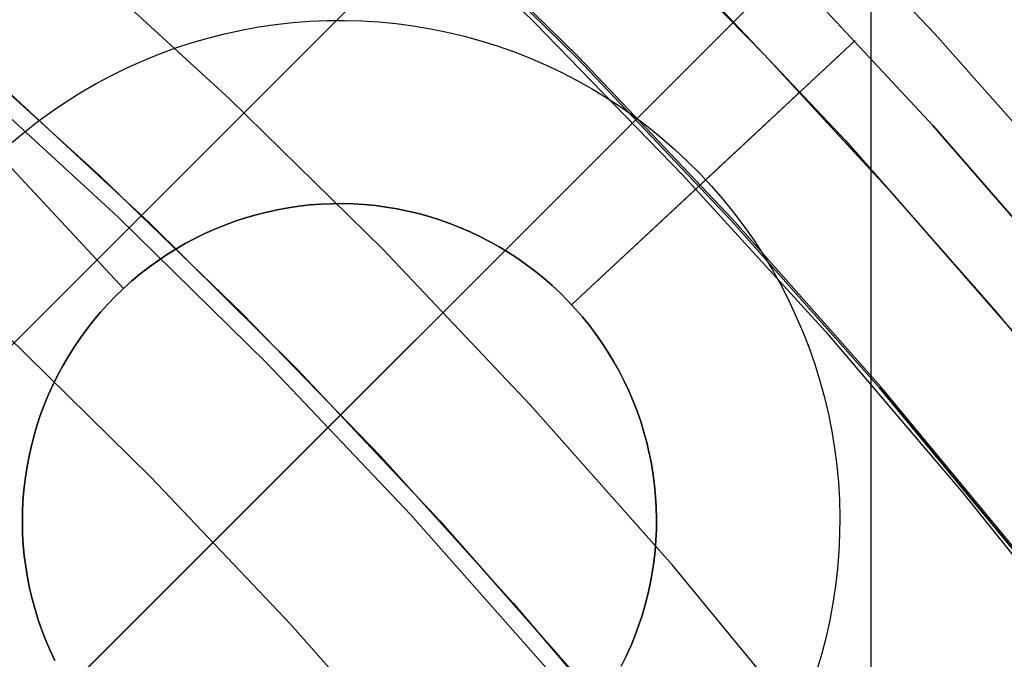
# Model space of a CAD drawing. Header units: millimetres. Extents: x 8926 to 10090, y -5004 to -3986.
# Tile 221 of 256: x 9535.65 to 9542.63, y -4325.53 to -4321. Entities that reach past the tile are written whole.
import ezdxf

# ---------------------------------------------------------------- set-up
doc = ezdxf.new("R2010")
doc.units = ezdxf.units.MM
for name, color, linetype in [('1', 7, 'Continuous'), ('COLOR EXT', 7, 'Continuous'), ('luz', 7, 'Continuous'), ('PLASTICO NEGRO', 7, 'Continuous')]:
    doc.layers.add(name, color=color, linetype=linetype)

msp = doc.modelspace()

# ---------------------------------------------------------------- linework, layer by layer
at = {"layer": '1', "color": 250, "true_color": 0x111111}
for p, q in [((9541.6868, -4295.1622, 45.7922), (9541.6868, -4411.8485, 45.7922)), ((9538.2214, -4319.9719, 95.6679), (9539.3035, -4321.0176, 95.6679)), ((9539.6026, -4321.2693, 89.1312), (9538.4704, -4320.1564, 89.1312)), ((9538.4704, -4320.1564, 92.3996), (9539.6026, -4321.2693, 92.3996)), ((9540.0114, -4320.3037, 89.1312), (9540.9314, -4321.2455, 89.1312)), ((9540.3976, -4320.6798, 89.1312), (9541.5065, -4321.8543, 89.1312)), ((9539.3035, -4321.0176, 95.6679), (9540.3516, -4322.097, 95.6679)), ((9535.173, -4321.1582, 98.6312), (9536.2161, -4322.1037, 98.6312)), ((9540.6958, -4322.4205, 89.1312), (9539.6026, -4321.2693, 89.1312)), ((9539.6026, -4321.2693, 92.3996), (9540.6958, -4322.4205, 92.3996)), ((9540.9314, -4321.2455, 89.1312), (9541.8244, -4322.2128, 89.1312)), ((9535.484, -4321.4336, 98.6312), (9536.568, -4322.437, 98.6312)), ((9541.5065, -4321.8543, 89.1312), (9542.5743, -4323.0663, 89.1312)), ((9536.2161, -4322.1037, 98.6312), (9537.2278, -4323.0828, 98.6312)), ((9540.3516, -4322.097, 95.6679), (9541.3644, -4323.209, 95.6679)), ((9541.8244, -4322.2128, 89.1312), (9542.6895, -4323.205, 89.1312)), ((9536.568, -4322.437, 98.6312), (9537.617, -4323.477, 98.6312)), ((9541.7485, -4323.6088, 89.1312), (9540.6958, -4322.4205, 89.1312)), ((9540.6958, -4322.4205, 92.3996), (9541.7485, -4323.6088, 92.3996)), ((9537.2278, -4323.0828, 98.6312), (9538.2069, -4324.0945, 98.6312)), ((9542.5743, -4323.0663, 89.1312), (9543.5999, -4324.3143, 89.1312)), ((9541.3644, -4323.209, 95.6679), (9542.3408, -4324.3528, 95.6679)), ((9537.617, -4323.477, 98.6312), (9538.6296, -4324.5524, 98.6312)), ((9542.7596, -4324.8327, 89.1312), (9541.7485, -4323.6088, 89.1312)), ((9541.7485, -4323.6088, 92.3996), (9542.7596, -4324.8327, 92.3996)), ((9538.2069, -4324.0945, 98.6312), (9539.1524, -4325.1376, 98.6312)), ((9542.3408, -4324.3528, 95.6679), (9543.2794, -4325.5272, 95.6679)), ((9538.6296, -4324.5524, 98.6312), (9539.6048, -4325.6619, 98.6312)), ((9539.1524, -4325.1376, 98.6312), (9540.0633, -4326.2112, 98.6312))]:
    msp.add_line(p, q, dxfattribs=at)
at = {"layer": 'COLOR EXT', "color": 30, "true_color": 0xff8d00}
for p, q in [((9557.7121, -4301.1842, 25.2621), (9530.8415, -4328.0549, 25.2621)), ((9530.8415, -4328.0549, 21.2621), (9557.7121, -4301.1842, 21.2621)), ((9530.8415, -4328.0549, 23.2621), (9557.7121, -4301.1842, 23.2621)), ((9559.1263, -4302.5985, 21.2621), (9532.2554, -4329.4694, 21.2621)), ((9532.2554, -4329.4694, 25.2621), (9559.1263, -4302.5985, 25.2621)), ((9559.1263, -4302.5985, 23.2621), (9532.2554, -4329.4694, 23.2621))]:
    msp.add_line(p, q, dxfattribs=at)
at = {"layer": 'luz', "color": 7, "true_color": 0xffffff}
for p, q in [((9542.1401, -4321.0958, -25.6914), (9541.0004, -4319.8955, -25.6914)), ((9539.6117, -4321.2603, -24.6283), (9538.4792, -4320.1472, -24.6283)), ((9537.1385, -4321.5592, -23.5653), (9536.0178, -4320.5312, -23.5653)), ((9543.2377, -4322.3347, -25.6914), (9542.1401, -4321.0958, -25.6914)), ((9540.7051, -4322.4119, -24.6283), (9539.6117, -4321.2603, -24.6283)), ((9535.2533, -4321.3942, -23.8728), (9536.3447, -4322.3952, -23.8728)), ((9538.2231, -4322.6252, -23.5653), (9537.1385, -4321.5592, -23.5653)), ((9536.3447, -4322.3952, -23.8728), (9537.4008, -4323.4334, -23.8728)), ((9541.7582, -4323.6005, -24.6283), (9540.7051, -4322.4119, -24.6283)), ((9539.2702, -4323.728, -23.5653), (9538.2231, -4322.6252, -23.5653)), ((9536.5786, -4324.2415, -24.1804), (9535.5508, -4323.2313, -24.1804)), ((9537.4008, -4323.4334, -23.8728), (9538.4206, -4324.5073, -23.8728)), ((9542.7695, -4324.8248, -24.6283), (9541.7582, -4323.6005, -24.6283)), ((9540.2787, -4324.8663, -23.5653), (9539.2702, -4323.728, -23.5653)), ((9537.571, -4325.2866, -24.1804), (9536.5786, -4324.2415, -24.1804)), ((9538.4206, -4324.5073, -23.8728), (9539.4026, -4325.6158, -23.8728)), ((9541.2472, -4326.0388, -23.5653), (9540.2787, -4324.8663, -23.5653)), ((9538.5266, -4326.3653, -24.1804), (9537.571, -4325.2866, -24.1804))]:
    msp.add_line(p, q, dxfattribs=at)
at = {"layer": 'PLASTICO NEGRO', "color": 254, "true_color": 0xcad1ee}
for p, q in [((9542.1302, -4321.75, 33.5621), (9541.0131, -4320.5497, 33.5621)), ((9541.0131, -4320.5497, 35.0621), (9542.1302, -4321.75, 35.0621)), ((9542.1302, -4321.75, 34.3121), (9541.0131, -4320.5497, 34.3121)), ((9537.7072, -4321.0075, 33.5621), (9537.8297, -4321.0024, 33.5621)), ((9537.8297, -4321.0024, 33.5621), (9537.9522, -4321.0015, 33.5621)), ((9537.9522, -4321.0015, 33.5621), (9538.0747, -4321.0049, 33.5621)), ((9537.1017, -4321.0962, 33.5621), (9537.2214, -4321.0701, 33.5621)), ((9537.2214, -4321.0701, 33.5621), (9537.342, -4321.0482, 33.5621)), ((9537.342, -4321.0482, 33.5621), (9537.4632, -4321.0304, 33.5621)), ((9537.4632, -4321.0304, 33.5621), (9537.585, -4321.0169, 33.5621)), ((9537.585, -4321.0169, 33.5621), (9537.7072, -4321.0075, 33.5621)), ((9538.0747, -4321.0049, 33.5621), (9538.197, -4321.0124, 33.5621)), ((9538.197, -4321.0124, 33.5621), (9538.319, -4321.0242, 33.5621)), ((9538.319, -4321.0242, 33.5621), (9538.4405, -4321.0402, 33.5621)), ((9538.4405, -4321.0402, 33.5621), (9538.5614, -4321.0604, 33.5621)), ((9538.5614, -4321.0604, 33.5621), (9538.6815, -4321.0847, 33.5621)), ((9536.8652, -4321.1606, 33.5621), (9536.9829, -4321.1264, 33.5621)), ((9536.9829, -4321.1264, 33.5621), (9537.1017, -4321.0962, 33.5621)), ((9538.6815, -4321.0847, 33.5621), (9538.8007, -4321.1132, 33.5621)), ((9538.8007, -4321.1132, 33.5621), (9538.9189, -4321.1458, 33.5621)), ((9536.6338, -4321.2413, 33.5621), (9536.7488, -4321.199, 33.5621)), ((9536.7488, -4321.199, 33.5621), (9536.8652, -4321.1606, 33.5621)), ((9538.9189, -4321.1458, 33.5621), (9539.0358, -4321.1824, 33.5621)), ((9539.0358, -4321.1824, 33.5621), (9539.1514, -4321.223, 33.5621)), ((9539.5638, -4323.0185, 35.0621), (9541.5768, -4321.145, 35.0621)), ((9540.5154, -4322.1329, 33.5621), (9541.5768, -4321.145, 33.5621)), ((9541.5768, -4321.145, 33.5621), (9541.5768, -4321.145, 35.0621)), ((9536.5203, -4321.2875, 33.5621), (9536.6338, -4321.2413, 33.5621)), ((9539.1514, -4321.223, 33.5621), (9539.2656, -4321.2676, 33.5621)), ((9539.2656, -4321.2676, 33.5621), (9539.3781, -4321.3161, 33.5621)), ((9536.2985, -4321.3916, 33.5621), (9536.4085, -4321.3377, 33.5621)), ((9536.4085, -4321.3377, 33.5621), (9536.5203, -4321.2875, 33.5621)), ((9539.3781, -4321.3161, 33.5621), (9539.4889, -4321.3685, 33.5621)), ((9536.1904, -4321.4494, 33.5621), (9536.2985, -4321.3916, 33.5621)), ((9539.4889, -4321.3685, 33.5621), (9539.5978, -4321.4247, 33.5621)), ((9536.0843, -4321.5108, 33.5621), (9536.1904, -4321.4494, 33.5621)), ((9539.5978, -4321.4247, 33.5621), (9539.7048, -4321.4846, 33.5621)), ((9539.7048, -4321.4846, 33.5621), (9539.8095, -4321.5481, 33.5621)), ((9535.9805, -4321.5759, 33.5621), (9536.0843, -4321.5108, 33.5621)), ((9539.8095, -4321.5481, 33.5621), (9539.9121, -4321.6152, 33.5621)), ((9535.8789, -4321.6445, 33.5621), (9535.9805, -4321.5759, 33.5621)), ((9539.9121, -4321.6152, 33.5621), (9540.0122, -4321.6858, 33.5621)), ((9535.7798, -4321.7165, 33.5621), (9535.8789, -4321.6445, 33.5621)), ((9540.0122, -4321.6858, 33.5621), (9540.1099, -4321.7599, 33.5621)), ((9535.6832, -4321.792, 33.5621), (9535.7798, -4321.7165, 33.5621)), ((9540.1099, -4321.7599, 33.5621), (9540.2049, -4321.8372, 33.5621)), ((9543.2052, -4322.9882, 33.5621), (9542.1302, -4321.75, 33.5621)), ((9542.1302, -4321.75, 35.0621), (9543.2052, -4322.9882, 35.0621)), ((9543.2052, -4322.9882, 34.3121), (9542.1302, -4321.75, 34.3121)), ((9535.5893, -4321.8707, 33.5621), (9535.6832, -4321.792, 33.5621)), ((9540.2049, -4321.8372, 33.5621), (9540.2973, -4321.9178, 33.5621)), ((9536.3838, -4322.9043, 34.8621), (9535.4982, -4321.9526, 33.5621)), ((9540.2973, -4321.9178, 33.5621), (9540.3867, -4322.0016, 33.5621)), ((9540.3867, -4322.0016, 33.5621), (9540.4733, -4322.0884, 33.5621)), ((9540.4733, -4322.0884, 33.5621), (9540.5568, -4322.1781, 33.5621)), ((9539.5638, -4323.0185, 34.8621), (9540.5154, -4322.1329, 33.5621)), ((9540.5568, -4322.1781, 33.5621), (9540.6371, -4322.2706, 33.5621)), ((9537.5524, -4322.331, 34.8621), (9537.476, -4322.3449, 34.8621)), ((9537.476, -4322.3449, 35.0621), (9537.5524, -4322.331, 35.0621)), ((9537.5524, -4322.331, 34.9621), (9537.476, -4322.3449, 34.9621)), ((9537.6293, -4322.3198, 34.8621), (9537.5524, -4322.331, 34.8621)), ((9537.5524, -4322.331, 35.0621), (9537.6293, -4322.3198, 35.0621)), ((9537.6293, -4322.3198, 34.9621), (9537.5524, -4322.331, 34.9621)), ((9537.7065, -4322.3112, 34.8621), (9537.6293, -4322.3198, 34.8621)), ((9537.6293, -4322.3198, 35.0621), (9537.7065, -4322.3112, 35.0621)), ((9537.7065, -4322.3112, 34.9621), (9537.6293, -4322.3198, 34.9621)), ((9537.7839, -4322.3053, 34.8621), (9537.7065, -4322.3112, 34.8621)), ((9537.7065, -4322.3112, 35.0621), (9537.7839, -4322.3053, 35.0621)), ((9537.7839, -4322.3053, 34.9621), (9537.7065, -4322.3112, 34.9621)), ((9537.8615, -4322.302, 34.8621), (9537.7839, -4322.3053, 34.8621)), ((9537.7839, -4322.3053, 35.0621), (9537.8615, -4322.302, 35.0621)), ((9537.8615, -4322.302, 34.9621), (9537.7839, -4322.3053, 34.9621)), ((9537.9392, -4322.3015, 34.8621), (9537.8615, -4322.302, 34.8621)), ((9537.8615, -4322.302, 35.0621), (9537.9392, -4322.3015, 35.0621)), ((9537.9392, -4322.3015, 34.9621), (9537.8615, -4322.302, 34.9621)), ((9538.0169, -4322.3036, 34.8621), (9537.9392, -4322.3015, 34.8621)), ((9537.9392, -4322.3015, 35.0621), (9538.0169, -4322.3036, 35.0621)), ((9538.0169, -4322.3036, 34.9621), (9537.9392, -4322.3015, 34.9621)), ((9538.0944, -4322.3084, 34.8621), (9538.0169, -4322.3036, 34.8621)), ((9538.0169, -4322.3036, 35.0621), (9538.0944, -4322.3084, 35.0621)), ((9538.0944, -4322.3084, 34.9621), (9538.0169, -4322.3036, 34.9621)), ((9538.1717, -4322.3159, 34.8621), (9538.0944, -4322.3084, 34.8621)), ((9538.0944, -4322.3084, 35.0621), (9538.1717, -4322.3159, 35.0621)), ((9538.1717, -4322.3159, 34.9621), (9538.0944, -4322.3084, 34.9621)), ((9538.2487, -4322.326, 34.8621), (9538.1717, -4322.3159, 34.8621)), ((9538.1717, -4322.3159, 35.0621), (9538.2487, -4322.326, 35.0621)), ((9538.2487, -4322.326, 34.9621), (9538.1717, -4322.3159, 34.9621)), ((9538.3253, -4322.3388, 34.8621), (9538.2487, -4322.326, 34.8621)), ((9538.2487, -4322.326, 35.0621), (9538.3253, -4322.3388, 35.0621)), ((9538.3253, -4322.3388, 34.9621), (9538.2487, -4322.326, 34.9621)), ((9540.6371, -4322.2706, 33.5621), (9540.7142, -4322.3659, 33.5621)), ((9537.3248, -4322.3806, 34.8621), (9537.2503, -4322.4023, 34.8621)), ((9537.2503, -4322.4023, 35.0621), (9537.3248, -4322.3806, 35.0621)), ((9537.3248, -4322.3806, 34.9621), (9537.2503, -4322.4023, 34.9621)), ((9537.4001, -4322.3615, 34.8621), (9537.3248, -4322.3806, 34.8621)), ((9537.3248, -4322.3806, 35.0621), (9537.4001, -4322.3615, 35.0621)), ((9537.4001, -4322.3615, 34.9621), (9537.3248, -4322.3806, 34.9621)), ((9537.476, -4322.3449, 34.8621), (9537.4001, -4322.3615, 34.8621)), ((9537.4001, -4322.3615, 35.0621), (9537.476, -4322.3449, 35.0621)), ((9537.476, -4322.3449, 34.9621), (9537.4001, -4322.3615, 34.9621)), ((9538.4014, -4322.3542, 34.8621), (9538.3253, -4322.3388, 34.8621)), ((9538.3253, -4322.3388, 35.0621), (9538.4014, -4322.3542, 35.0621)), ((9538.4014, -4322.3542, 34.9621), (9538.3253, -4322.3388, 34.9621)), ((9538.477, -4322.3722, 34.8621), (9538.4014, -4322.3542, 34.8621)), ((9538.4014, -4322.3542, 35.0621), (9538.477, -4322.3722, 35.0621)), ((9538.477, -4322.3722, 34.9621), (9538.4014, -4322.3542, 34.9621)), ((9538.5519, -4322.3929, 34.8621), (9538.477, -4322.3722, 34.8621)), ((9538.477, -4322.3722, 35.0621), (9538.5519, -4322.3929, 35.0621)), ((9538.5519, -4322.3929, 34.9621), (9538.477, -4322.3722, 34.9621)), ((9538.626, -4322.4161, 34.8621), (9538.5519, -4322.3929, 34.8621)), ((9538.5519, -4322.3929, 35.0621), (9538.626, -4322.4161, 35.0621)), ((9538.626, -4322.4161, 34.9621), (9538.5519, -4322.3929, 34.9621)), ((9540.7142, -4322.3659, 33.5621), (9540.788, -4322.4637, 33.5621)), ((9537.1036, -4322.4534, 34.8621), (9537.0317, -4322.4827, 34.8621)), ((9537.0317, -4322.4827, 35.0621), (9537.1036, -4322.4534, 35.0621)), ((9537.1036, -4322.4534, 34.9621), (9537.0317, -4322.4827, 34.9621)), ((9537.1765, -4322.4266, 34.8621), (9537.1036, -4322.4534, 34.8621)), ((9537.1036, -4322.4534, 35.0621), (9537.1765, -4322.4266, 35.0621)), ((9537.1765, -4322.4266, 34.9621), (9537.1036, -4322.4534, 34.9621)), ((9537.2503, -4322.4023, 34.8621), (9537.1765, -4322.4266, 34.8621)), ((9537.1765, -4322.4266, 35.0621), (9537.2503, -4322.4023, 35.0621)), ((9537.2503, -4322.4023, 34.9621), (9537.1765, -4322.4266, 34.9621)), ((9538.6993, -4322.4418, 34.8621), (9538.626, -4322.4161, 34.8621)), ((9538.626, -4322.4161, 35.0621), (9538.6993, -4322.4418, 35.0621)), ((9538.6993, -4322.4418, 34.9621), (9538.626, -4322.4161, 34.9621)), ((9538.7716, -4322.4701, 34.8621), (9538.6993, -4322.4418, 34.8621)), ((9538.6993, -4322.4418, 35.0621), (9538.7716, -4322.4701, 35.0621)), ((9538.7716, -4322.4701, 34.9621), (9538.6993, -4322.4418, 34.9621)), ((9538.8429, -4322.5009, 34.8621), (9538.7716, -4322.4701, 34.8621)), ((9538.7716, -4322.4701, 35.0621), (9538.8429, -4322.5009, 35.0621)), ((9538.8429, -4322.5009, 34.9621), (9538.7716, -4322.4701, 34.9621)), ((9540.788, -4322.4637, 33.5621), (9540.8583, -4322.5641, 33.5621)), ((9536.9608, -4322.5145, 34.8621), (9536.8911, -4322.5487, 34.8621)), ((9536.8911, -4322.5487, 35.0621), (9536.9608, -4322.5145, 35.0621)), ((9536.9608, -4322.5145, 34.9621), (9536.8911, -4322.5487, 34.9621)), ((9537.0317, -4322.4827, 34.8621), (9536.9608, -4322.5145, 34.8621)), ((9536.9608, -4322.5145, 35.0621), (9537.0317, -4322.4827, 35.0621)), ((9537.0317, -4322.4827, 34.9621), (9536.9608, -4322.5145, 34.9621)), ((9538.9132, -4322.5341, 34.8621), (9538.8429, -4322.5009, 34.8621)), ((9538.8429, -4322.5009, 35.0621), (9538.9132, -4322.5341, 35.0621)), ((9538.9132, -4322.5341, 34.9621), (9538.8429, -4322.5009, 34.9621)), ((9538.9822, -4322.5696, 34.8621), (9538.9132, -4322.5341, 34.8621)), ((9538.9132, -4322.5341, 35.0621), (9538.9822, -4322.5696, 35.0621)), ((9538.9822, -4322.5696, 34.9621), (9538.9132, -4322.5341, 34.9621)), ((9536.8225, -4322.5853, 34.8621), (9536.7553, -4322.6242, 34.8621)), ((9536.7553, -4322.6242, 35.0621), (9536.8225, -4322.5853, 35.0621)), ((9536.8225, -4322.5853, 34.9621), (9536.7553, -4322.6242, 34.9621)), ((9536.8911, -4322.5487, 34.8621), (9536.8225, -4322.5853, 34.8621)), ((9536.8225, -4322.5853, 35.0621), (9536.8911, -4322.5487, 35.0621)), ((9536.8911, -4322.5487, 34.9621), (9536.8225, -4322.5853, 34.9621)), ((9539.05, -4322.6076, 34.8621), (9538.9822, -4322.5696, 34.8621)), ((9538.9822, -4322.5696, 35.0621), (9539.05, -4322.6076, 35.0621)), ((9539.05, -4322.6076, 34.9621), (9538.9822, -4322.5696, 34.9621)), ((9539.1164, -4322.6479, 34.8621), (9539.05, -4322.6076, 34.8621)), ((9539.05, -4322.6076, 35.0621), (9539.1164, -4322.6479, 35.0621)), ((9539.1164, -4322.6479, 34.9621), (9539.05, -4322.6076, 34.9621)), ((9540.8583, -4322.5641, 33.5621), (9540.9252, -4322.6668, 33.5621)), ((9536.6895, -4322.6655, 34.8621), (9536.6251, -4322.709, 34.8621)), ((9536.6251, -4322.709, 35.0621), (9536.6895, -4322.6655, 35.0621)), ((9536.6895, -4322.6655, 34.9621), (9536.6251, -4322.709, 34.9621)), ((9536.7553, -4322.6242, 34.8621), (9536.6895, -4322.6655, 34.8621)), ((9536.6895, -4322.6655, 35.0621), (9536.7553, -4322.6242, 35.0621)), ((9536.7553, -4322.6242, 34.9621), (9536.6895, -4322.6655, 34.9621)), ((9539.1814, -4322.6904, 34.8621), (9539.1164, -4322.6479, 34.8621)), ((9539.1164, -4322.6479, 35.0621), (9539.1814, -4322.6904, 35.0621)), ((9539.1814, -4322.6904, 34.9621), (9539.1164, -4322.6479, 34.9621)), ((9540.9252, -4322.6668, 33.5621), (9540.9884, -4322.7718, 33.5621)), ((9536.6251, -4322.709, 34.8621), (9536.5623, -4322.7546, 34.8621)), ((9536.5623, -4322.7546, 35.0621), (9536.6251, -4322.709, 35.0621)), ((9536.6251, -4322.709, 34.9621), (9536.5623, -4322.7546, 34.9621)), ((9539.2448, -4322.7352, 34.8621), (9539.1814, -4322.6904, 34.8621)), ((9539.1814, -4322.6904, 35.0621), (9539.2448, -4322.7352, 35.0621)), ((9539.2448, -4322.7352, 34.9621), (9539.1814, -4322.6904, 34.9621)), ((9539.3067, -4322.7821, 34.8621), (9539.2448, -4322.7352, 34.8621)), ((9539.2448, -4322.7352, 35.0621), (9539.3067, -4322.7821, 35.0621)), ((9539.3067, -4322.7821, 34.9621), (9539.2448, -4322.7352, 34.9621)), ((9536.5011, -4322.8025, 34.8621), (9536.4416, -4322.8524, 34.8621)), ((9536.4416, -4322.8524, 35.0621), (9536.5011, -4322.8025, 35.0621)), ((9536.5011, -4322.8025, 34.9621), (9536.4416, -4322.8524, 34.9621)), ((9536.5623, -4322.7546, 34.8621), (9536.5011, -4322.8025, 34.8621)), ((9536.5011, -4322.8025, 35.0621), (9536.5623, -4322.7546, 35.0621)), ((9536.5623, -4322.7546, 34.9621), (9536.5011, -4322.8025, 34.9621)), ((9539.367, -4322.8311, 34.8621), (9539.3067, -4322.7821, 34.8621)), ((9539.3067, -4322.7821, 35.0621), (9539.367, -4322.8311, 35.0621)), ((9539.367, -4322.8311, 34.9621), (9539.3067, -4322.7821, 34.9621)), ((9540.9884, -4322.7718, 33.5621), (9541.048, -4322.8788, 33.5621)), ((9536.4416, -4322.8524, 34.8621), (9536.3838, -4322.9043, 34.8621)), ((9536.3838, -4322.9043, 35.0621), (9536.4416, -4322.8524, 35.0621)), ((9536.4416, -4322.8524, 34.9621), (9536.3838, -4322.9043, 34.9621)), ((9539.4255, -4322.8822, 34.8621), (9539.367, -4322.8311, 34.8621)), ((9539.367, -4322.8311, 35.0621), (9539.4255, -4322.8822, 35.0621)), ((9539.4255, -4322.8822, 34.9621), (9539.367, -4322.8311, 34.9621)), ((9539.4822, -4322.9353, 34.8621), (9539.4255, -4322.8822, 34.8621)), ((9539.4255, -4322.8822, 35.0621), (9539.4822, -4322.9353, 35.0621)), ((9539.4822, -4322.9353, 34.9621), (9539.4255, -4322.8822, 34.9621)), ((9541.048, -4322.8788, 33.5621), (9541.1039, -4322.9879, 33.5621)), ((9536.2738, -4323.014, 34.8621), (9536.3279, -4322.9582, 34.8621)), ((9536.2738, -4323.014, 35.0621), (9536.3279, -4322.9582, 35.0621)), ((9536.3279, -4322.9582, 34.9621), (9536.2738, -4323.014, 34.9621)), ((9536.3279, -4322.9582, 34.8621), (9536.3838, -4322.9043, 34.8621)), ((9536.3279, -4322.9582, 35.0621), (9536.3838, -4322.9043, 35.0621)), ((9536.3838, -4322.9043, 34.9621), (9536.3279, -4322.9582, 34.9621)), ((9536.3838, -4322.9043, 35.0621), (9536.3838, -4322.9043, 34.8621)), ((9539.5371, -4322.9903, 34.8621), (9539.4822, -4322.9353, 34.8621)), ((9539.4822, -4322.9353, 35.0621), (9539.5371, -4322.9903, 35.0621)), ((9539.5371, -4322.9903, 34.9621), (9539.4822, -4322.9353, 34.9621)), ((9536.2218, -4323.0716, 34.8621), (9536.2738, -4323.014, 34.8621)), ((9536.2218, -4323.0716, 35.0621), (9536.2738, -4323.014, 35.0621)), ((9536.2738, -4323.014, 34.9621), (9536.2218, -4323.0716, 34.9621)), ((9539.59, -4323.0472, 34.8621), (9539.5371, -4322.9903, 34.8621)), ((9539.5371, -4322.9903, 35.0621), (9539.59, -4323.0472, 35.0621)), ((9539.59, -4323.0472, 34.9621), (9539.5371, -4322.9903, 34.9621)), ((9539.5638, -4323.0185, 34.8621), (9539.5638, -4323.0185, 35.0621)), ((9541.1039, -4322.9879, 33.5621), (9541.1559, -4323.0989, 33.5621)), ((9536.1717, -4323.131, 34.8621), (9536.2218, -4323.0716, 34.8621)), ((9536.1717, -4323.131, 35.0621), (9536.2218, -4323.0716, 35.0621)), ((9536.2218, -4323.0716, 34.9621), (9536.1717, -4323.131, 34.9621)), ((9539.6409, -4323.1058, 34.8621), (9539.59, -4323.0472, 34.8621)), ((9539.59, -4323.0472, 35.0621), (9539.6409, -4323.1058, 35.0621)), ((9539.6409, -4323.1058, 34.9621), (9539.59, -4323.0472, 34.9621)), ((9541.1559, -4323.0989, 33.5621), (9541.2041, -4323.2115, 33.5621)), ((9536.1237, -4323.192, 34.8621), (9536.1717, -4323.131, 34.8621)), ((9536.1237, -4323.192, 35.0621), (9536.1717, -4323.131, 35.0621)), ((9536.1717, -4323.131, 34.9621), (9536.1237, -4323.192, 34.9621)), ((9539.6898, -4323.1662, 34.8621), (9539.6409, -4323.1058, 34.8621)), ((9539.6409, -4323.1058, 35.0621), (9539.6898, -4323.1662, 35.0621)), ((9539.6898, -4323.1662, 34.9621), (9539.6409, -4323.1058, 34.9621)), ((9539.7365, -4323.2282, 34.8621), (9539.6898, -4323.1662, 34.8621)), ((9539.6898, -4323.1662, 35.0621), (9539.7365, -4323.2282, 35.0621)), ((9539.7365, -4323.2282, 34.9621), (9539.6898, -4323.1662, 34.9621)), ((9536.0779, -4323.2547, 34.8621), (9536.1237, -4323.192, 34.8621)), ((9536.0779, -4323.2547, 35.0621), (9536.1237, -4323.192, 35.0621)), ((9536.1237, -4323.192, 34.9621), (9536.0779, -4323.2547, 34.9621)), ((9539.7811, -4323.2918, 34.8621), (9539.7365, -4323.2282, 34.8621)), ((9539.7365, -4323.2282, 35.0621), (9539.7811, -4323.2918, 35.0621)), ((9539.7811, -4323.2918, 34.9621), (9539.7365, -4323.2282, 34.9621)), ((9541.2041, -4323.2115, 33.5621), (9541.2484, -4323.3258, 33.5621)), ((9536.0342, -4323.319, 34.8621), (9536.0779, -4323.2547, 34.8621)), ((9536.0342, -4323.319, 35.0621), (9536.0779, -4323.2547, 35.0621)), ((9536.0779, -4323.2547, 34.9621), (9536.0342, -4323.319, 34.9621)), ((9539.8235, -4323.3569, 34.8621), (9539.7811, -4323.2918, 34.8621)), ((9539.7811, -4323.2918, 35.0621), (9539.8235, -4323.3569, 35.0621)), ((9539.8235, -4323.3569, 34.9621), (9539.7811, -4323.2918, 34.9621)), ((9535.9928, -4323.3847, 34.8621), (9536.0342, -4323.319, 34.8621)), ((9535.9928, -4323.3847, 35.0621), (9536.0342, -4323.319, 35.0621)), ((9536.0342, -4323.319, 34.9621), (9535.9928, -4323.3847, 34.9621)), ((9539.8636, -4323.4234, 34.8621), (9539.8235, -4323.3569, 34.8621)), ((9539.8235, -4323.3569, 35.0621), (9539.8636, -4323.4234, 35.0621)), ((9539.8636, -4323.4234, 34.9621), (9539.8235, -4323.3569, 34.9621)), ((9541.2484, -4323.3258, 33.5621), (9541.2887, -4323.4415, 33.5621)), ((9535.9537, -4323.4518, 34.8621), (9535.9928, -4323.3847, 34.8621)), ((9535.9537, -4323.4518, 35.0621), (9535.9928, -4323.3847, 35.0621)), ((9535.9928, -4323.3847, 34.9621), (9535.9537, -4323.4518, 34.9621)), ((9539.9013, -4323.4913, 34.8621), (9539.8636, -4323.4234, 34.8621)), ((9539.8636, -4323.4234, 35.0621), (9539.9013, -4323.4913, 35.0621)), ((9539.9013, -4323.4913, 34.9621), (9539.8636, -4323.4234, 34.9621)), ((9541.2887, -4323.4415, 33.5621), (9541.325, -4323.5586, 33.5621)), ((9535.9169, -4323.5202, 34.8621), (9535.9537, -4323.4518, 34.8621)), ((9535.9169, -4323.5202, 35.0621), (9535.9537, -4323.4518, 35.0621)), ((9535.9537, -4323.4518, 34.9621), (9535.9169, -4323.5202, 34.9621)), ((9539.9367, -4323.5604, 34.8621), (9539.9013, -4323.4913, 34.8621)), ((9539.9013, -4323.4913, 35.0621), (9539.9367, -4323.5604, 35.0621)), ((9539.9367, -4323.5604, 34.9621), (9539.9013, -4323.4913, 34.9621)), ((9535.8825, -4323.5898, 34.8621), (9535.9169, -4323.5202, 34.8621)), ((9535.8825, -4323.5898, 35.0621), (9535.9169, -4323.5202, 35.0621)), ((9535.9169, -4323.5202, 34.9621), (9535.8825, -4323.5898, 34.9621)), ((9539.9697, -4323.6308, 34.8621), (9539.9367, -4323.5604, 34.8621)), ((9539.9367, -4323.5604, 35.0621), (9539.9697, -4323.6308, 35.0621)), ((9539.9697, -4323.6308, 34.9621), (9539.9367, -4323.5604, 34.9621)), ((9541.325, -4323.5586, 33.5621), (9541.3573, -4323.6768, 33.5621)), ((9535.8505, -4323.6606, 34.8621), (9535.8825, -4323.5898, 34.8621)), ((9535.8505, -4323.6606, 35.0621), (9535.8825, -4323.5898, 35.0621)), ((9535.8825, -4323.5898, 34.9621), (9535.8505, -4323.6606, 34.9621)), ((9540.0003, -4323.7022, 34.8621), (9539.9697, -4323.6308, 34.8621)), ((9539.9697, -4323.6308, 35.0621), (9540.0003, -4323.7022, 35.0621)), ((9540.0003, -4323.7022, 34.9621), (9539.9697, -4323.6308, 34.9621)), ((9535.821, -4323.7325, 34.8621), (9535.8505, -4323.6606, 34.8621)), ((9535.821, -4323.7325, 35.0621), (9535.8505, -4323.6606, 35.0621)), ((9535.8505, -4323.6606, 34.9621), (9535.821, -4323.7325, 34.9621)), ((9540.0284, -4323.7746, 34.8621), (9540.0003, -4323.7022, 34.8621)), ((9540.0003, -4323.7022, 35.0621), (9540.0284, -4323.7746, 35.0621)), ((9540.0284, -4323.7746, 34.9621), (9540.0003, -4323.7022, 34.9621)), ((9541.3573, -4323.6768, 33.5621), (9541.3854, -4323.7961, 33.5621)), ((9535.794, -4323.8053, 34.8621), (9535.821, -4323.7325, 34.8621)), ((9535.794, -4323.8053, 35.0621), (9535.821, -4323.7325, 35.0621)), ((9535.821, -4323.7325, 34.9621), (9535.794, -4323.8053, 34.9621)), ((9540.0539, -4323.8479, 34.8621), (9540.0284, -4323.7746, 34.8621)), ((9540.0284, -4323.7746, 35.0621), (9540.0539, -4323.8479, 35.0621)), ((9540.0539, -4323.8479, 34.9621), (9540.0284, -4323.7746, 34.9621)), ((9541.3854, -4323.7961, 33.5621), (9541.4094, -4323.9163, 33.5621)), ((9535.7695, -4323.879, 34.8621), (9535.794, -4323.8053, 34.8621)), ((9535.7695, -4323.879, 35.0621), (9535.794, -4323.8053, 35.0621)), ((9535.794, -4323.8053, 34.9621), (9535.7695, -4323.879, 34.9621)), ((9540.0769, -4323.9221, 34.8621), (9540.0539, -4323.8479, 34.8621)), ((9540.0539, -4323.8479, 35.0621), (9540.0769, -4323.9221, 35.0621)), ((9540.0769, -4323.9221, 34.9621), (9540.0539, -4323.8479, 34.9621)), ((9535.7476, -4323.9535, 34.8621), (9535.7695, -4323.879, 34.8621)), ((9535.7476, -4323.9535, 35.0621), (9535.7695, -4323.879, 35.0621)), ((9535.7695, -4323.879, 34.9621), (9535.7476, -4323.9535, 34.9621)), ((9540.0973, -4323.9971, 34.8621), (9540.0769, -4323.9221, 34.8621)), ((9540.0769, -4323.9221, 35.0621), (9540.0973, -4323.9971, 35.0621)), ((9540.0973, -4323.9971, 34.9621), (9540.0769, -4323.9221, 34.9621)), ((9541.4094, -4323.9163, 33.5621), (9541.4293, -4324.0372, 33.5621)), ((9535.7282, -4324.0288, 34.8621), (9535.7476, -4323.9535, 34.8621)), ((9535.7282, -4324.0288, 35.0621), (9535.7476, -4323.9535, 35.0621)), ((9535.7476, -4323.9535, 34.9621), (9535.7282, -4324.0288, 34.9621)), ((9540.1152, -4324.0727, 34.8621), (9540.0973, -4323.9971, 34.8621)), ((9540.0973, -4323.9971, 35.0621), (9540.1152, -4324.0727, 35.0621)), ((9540.1152, -4324.0727, 34.9621), (9540.0973, -4323.9971, 34.9621)), ((9535.7115, -4324.1046, 34.8621), (9535.7282, -4324.0288, 34.8621)), ((9535.7115, -4324.1046, 35.0621), (9535.7282, -4324.0288, 35.0621)), ((9535.7282, -4324.0288, 34.9621), (9535.7115, -4324.1046, 34.9621)), ((9540.1304, -4324.1488, 34.8621), (9540.1152, -4324.0727, 34.8621)), ((9540.1152, -4324.0727, 35.0621), (9540.1304, -4324.1488, 35.0621)), ((9540.1304, -4324.1488, 34.9621), (9540.1152, -4324.0727, 34.9621)), ((9541.4293, -4324.0372, 33.5621), (9541.4449, -4324.1588, 33.5621)), ((9535.6974, -4324.181, 34.8621), (9535.7115, -4324.1046, 34.8621)), ((9535.6974, -4324.181, 35.0621), (9535.7115, -4324.1046, 35.0621)), ((9535.7115, -4324.1046, 34.9621), (9535.6974, -4324.181, 34.9621)), ((9535.6859, -4324.2578, 34.8621), (9535.6974, -4324.181, 34.8621)), ((9535.6859, -4324.2578, 35.0621), (9535.6974, -4324.181, 35.0621)), ((9535.6974, -4324.181, 34.9621), (9535.6859, -4324.2578, 34.9621)), ((9540.143, -4324.2255, 34.8621), (9540.1304, -4324.1488, 34.8621)), ((9540.1304, -4324.1488, 35.0621), (9540.143, -4324.2255, 35.0621)), ((9540.143, -4324.2255, 34.9621), (9540.1304, -4324.1488, 34.9621)), ((9541.4449, -4324.1588, 33.5621), (9541.4564, -4324.2808, 33.5621)), ((9535.6771, -4324.335, 34.8621), (9535.6859, -4324.2578, 34.8621)), ((9535.6771, -4324.335, 35.0621), (9535.6859, -4324.2578, 35.0621)), ((9535.6859, -4324.2578, 34.9621), (9535.6771, -4324.335, 34.9621)), ((9540.1529, -4324.3025, 34.8621), (9540.143, -4324.2255, 34.8621)), ((9540.143, -4324.2255, 35.0621), (9540.1529, -4324.3025, 35.0621)), ((9540.1529, -4324.3025, 34.9621), (9540.143, -4324.2255, 34.9621)), ((9541.4564, -4324.2808, 33.5621), (9541.4636, -4324.4031, 33.5621)), ((9535.671, -4324.4124, 34.8621), (9535.6771, -4324.335, 34.8621)), ((9535.671, -4324.4124, 35.0621), (9535.6771, -4324.335, 35.0621)), ((9535.6771, -4324.335, 34.9621), (9535.671, -4324.4124, 34.9621)), ((9540.1601, -4324.3799, 34.8621), (9540.1529, -4324.3025, 34.8621)), ((9540.1529, -4324.3025, 35.0621), (9540.1601, -4324.3799, 35.0621)), ((9540.1601, -4324.3799, 34.9621), (9540.1529, -4324.3025, 34.9621)), ((9535.6675, -4324.49, 34.8621), (9535.671, -4324.4124, 34.8621)), ((9535.6675, -4324.49, 35.0621), (9535.671, -4324.4124, 35.0621)), ((9535.671, -4324.4124, 34.9621), (9535.6675, -4324.49, 34.9621)), ((9540.1647, -4324.4574, 34.8621), (9540.1601, -4324.3799, 34.8621)), ((9540.1601, -4324.3799, 35.0621), (9540.1647, -4324.4574, 35.0621)), ((9540.1647, -4324.4574, 34.9621), (9540.1601, -4324.3799, 34.9621)), ((9541.4636, -4324.4031, 33.5621), (9541.4666, -4324.5256, 33.5621)), ((9535.6667, -4324.5677, 34.8621), (9535.6675, -4324.49, 34.8621)), ((9535.6667, -4324.5677, 35.0621), (9535.6675, -4324.49, 35.0621)), ((9535.6675, -4324.49, 34.9621), (9535.6667, -4324.5677, 34.9621)), ((9540.1666, -4324.535, 34.8621), (9540.1647, -4324.4574, 34.8621)), ((9540.1647, -4324.4574, 35.0621), (9540.1666, -4324.535, 35.0621)), ((9540.1666, -4324.535, 34.9621), (9540.1647, -4324.4574, 34.9621)), ((9540.1658, -4324.6127, 34.8621), (9540.1666, -4324.535, 34.8621)), ((9540.1666, -4324.535, 35.0621), (9540.1658, -4324.6127, 35.0621)), ((9540.1658, -4324.6127, 34.9621), (9540.1666, -4324.535, 34.9621)), ((9541.4666, -4324.5256, 33.5621), (9541.4654, -4324.6482, 33.5621)), ((9535.6686, -4324.6453, 34.8621), (9535.6667, -4324.5677, 34.8621)), ((9535.6686, -4324.6453, 35.0621), (9535.6667, -4324.5677, 35.0621)), ((9535.6667, -4324.5677, 34.9621), (9535.6686, -4324.6453, 34.9621)), ((9540.1624, -4324.6903, 34.8621), (9540.1658, -4324.6127, 34.8621)), ((9540.1658, -4324.6127, 35.0621), (9540.1624, -4324.6903, 35.0621)), ((9540.1624, -4324.6903, 34.9621), (9540.1658, -4324.6127, 34.9621)), ((9535.6732, -4324.7229, 34.8621), (9535.6686, -4324.6453, 34.8621)), ((9535.6732, -4324.7229, 35.0621), (9535.6686, -4324.6453, 35.0621)), ((9535.6686, -4324.6453, 34.9621), (9535.6732, -4324.7229, 34.9621)), ((9540.1563, -4324.7677, 34.8621), (9540.1624, -4324.6903, 34.8621)), ((9540.1624, -4324.6903, 35.0621), (9540.1563, -4324.7677, 35.0621)), ((9540.1563, -4324.7677, 34.9621), (9540.1624, -4324.6903, 34.9621)), ((9541.4654, -4324.6482, 33.5621), (9541.4599, -4324.7706, 33.5621)), ((9535.6805, -4324.8002, 34.8621), (9535.6732, -4324.7229, 34.8621)), ((9535.6805, -4324.8002, 35.0621), (9535.6732, -4324.7229, 35.0621)), ((9535.6732, -4324.7229, 34.9621), (9535.6805, -4324.8002, 34.9621)), ((9540.1475, -4324.8449, 34.8621), (9540.1563, -4324.7677, 34.8621)), ((9540.1563, -4324.7677, 35.0621), (9540.1475, -4324.8449, 35.0621)), ((9540.1475, -4324.8449, 34.9621), (9540.1563, -4324.7677, 34.9621)), ((9541.4599, -4324.7706, 33.5621), (9541.4502, -4324.8928, 33.5621)), ((9535.6904, -4324.8772, 34.8621), (9535.6805, -4324.8002, 34.8621)), ((9535.6904, -4324.8772, 35.0621), (9535.6805, -4324.8002, 35.0621)), ((9535.6805, -4324.8002, 34.9621), (9535.6904, -4324.8772, 34.9621)), ((9540.136, -4324.9217, 34.8621), (9540.1475, -4324.8449, 34.8621)), ((9540.1475, -4324.8449, 35.0621), (9540.136, -4324.9217, 35.0621)), ((9540.136, -4324.9217, 34.9621), (9540.1475, -4324.8449, 34.9621)), ((9535.703, -4324.9539, 34.8621), (9535.6904, -4324.8772, 34.8621)), ((9535.703, -4324.9539, 35.0621), (9535.6904, -4324.8772, 35.0621)), ((9535.6904, -4324.8772, 34.9621), (9535.703, -4324.9539, 34.9621)), ((9541.4502, -4324.8928, 33.5621), (9541.4363, -4325.0145, 33.5621)), ((9535.7182, -4325.03, 34.8621), (9535.703, -4324.9539, 34.8621)), ((9535.7182, -4325.03, 35.0621), (9535.703, -4324.9539, 35.0621)), ((9535.703, -4324.9539, 34.9621), (9535.7182, -4325.03, 34.9621)), ((9540.1219, -4324.9981, 34.8621), (9540.136, -4324.9217, 34.8621)), ((9540.136, -4324.9217, 35.0621), (9540.1219, -4324.9981, 35.0621)), ((9540.1219, -4324.9981, 34.9621), (9540.136, -4324.9217, 34.9621)), ((9535.736, -4325.1056, 34.8621), (9535.7182, -4325.03, 34.8621)), ((9535.736, -4325.1056, 35.0621), (9535.7182, -4325.03, 35.0621)), ((9535.7182, -4325.03, 34.9621), (9535.736, -4325.1056, 34.9621)), ((9540.1052, -4325.074, 34.8621), (9540.1219, -4324.9981, 34.8621)), ((9540.1219, -4324.9981, 35.0621), (9540.1052, -4325.074, 35.0621)), ((9540.1052, -4325.074, 34.9621), (9540.1219, -4324.9981, 34.9621)), ((9541.4363, -4325.0145, 33.5621), (9541.4183, -4325.1357, 33.5621)), ((9535.7565, -4325.1806, 34.8621), (9535.736, -4325.1056, 34.8621)), ((9535.7565, -4325.1806, 35.0621), (9535.736, -4325.1056, 35.0621)), ((9535.736, -4325.1056, 34.9621), (9535.7565, -4325.1806, 34.9621)), ((9540.0858, -4325.1492, 34.8621), (9540.1052, -4325.074, 34.8621)), ((9540.1052, -4325.074, 35.0621), (9540.0858, -4325.1492, 35.0621)), ((9540.0858, -4325.1492, 34.9621), (9540.1052, -4325.074, 34.9621)), ((9535.7795, -4325.2548, 34.8621), (9535.7565, -4325.1806, 34.8621)), ((9535.7795, -4325.2548, 35.0621), (9535.7565, -4325.1806, 35.0621)), ((9535.7565, -4325.1806, 34.9621), (9535.7795, -4325.2548, 34.9621)), ((9540.0639, -4325.2237, 34.8621), (9540.0858, -4325.1492, 34.8621)), ((9540.0858, -4325.1492, 35.0621), (9540.0639, -4325.2237, 35.0621)), ((9540.0639, -4325.2237, 34.9621), (9540.0858, -4325.1492, 34.9621)), ((9541.4183, -4325.1357, 33.5621), (9541.396, -4325.2562, 33.5621)), ((9535.805, -4325.3281, 34.8621), (9535.7795, -4325.2548, 34.8621)), ((9535.805, -4325.3281, 35.0621), (9535.7795, -4325.2548, 35.0621)), ((9535.7795, -4325.2548, 34.9621), (9535.805, -4325.3281, 34.9621)), ((9540.0394, -4325.2974, 34.8621), (9540.0639, -4325.2237, 34.8621)), ((9540.0639, -4325.2237, 35.0621), (9540.0394, -4325.2974, 35.0621)), ((9540.0394, -4325.2974, 34.9621), (9540.0639, -4325.2237, 34.9621)), ((9541.396, -4325.2562, 33.5621), (9541.3696, -4325.3759, 33.5621)), ((9535.8331, -4325.4005, 34.8621), (9535.805, -4325.3281, 34.8621)), ((9535.8331, -4325.4005, 35.0621), (9535.805, -4325.3281, 35.0621)), ((9535.805, -4325.3281, 34.9621), (9535.8331, -4325.4005, 34.9621)), ((9540.0124, -4325.3702, 34.8621), (9540.0394, -4325.2974, 34.8621)), ((9540.0394, -4325.2974, 35.0621), (9540.0124, -4325.3702, 35.0621)), ((9540.0124, -4325.3702, 34.9621), (9540.0394, -4325.2974, 34.9621)), ((9535.8636, -4325.472, 34.8621), (9535.8331, -4325.4005, 34.8621)), ((9535.8636, -4325.472, 35.0621), (9535.8331, -4325.4005, 35.0621)), ((9535.8331, -4325.4005, 34.9621), (9535.8636, -4325.472, 34.9621)), ((9539.9829, -4325.4421, 34.8621), (9540.0124, -4325.3702, 34.8621)), ((9540.0124, -4325.3702, 35.0621), (9539.9829, -4325.4421, 35.0621)), ((9539.9829, -4325.4421, 34.9621), (9540.0124, -4325.3702, 34.9621)), ((9541.3696, -4325.3759, 33.5621), (9541.3391, -4325.4946, 33.5621)), ((9535.8966, -4325.5423, 34.8621), (9535.8636, -4325.472, 34.8621)), ((9535.8966, -4325.5423, 35.0621), (9535.8636, -4325.472, 35.0621)), ((9535.8636, -4325.472, 34.9621), (9535.8966, -4325.5423, 34.9621)), ((9539.9509, -4325.5129, 34.8621), (9539.9829, -4325.4421, 34.8621)), ((9539.9829, -4325.4421, 35.0621), (9539.9509, -4325.5129, 35.0621)), ((9539.9509, -4325.5129, 34.9621), (9539.9829, -4325.4421, 34.9621)), ((9539.9165, -4325.5825, 34.8621), (9539.9509, -4325.5129, 34.8621)), ((9539.9509, -4325.5129, 35.0621), (9539.9165, -4325.5825, 35.0621)), ((9539.9165, -4325.5825, 34.9621), (9539.9509, -4325.5129, 34.9621)), ((9541.3391, -4325.4946, 33.5621), (9541.3045, -4325.6122, 33.5621))]:
    msp.add_line(p, q, dxfattribs=at)

doc.saveas('drawing.dxf')
